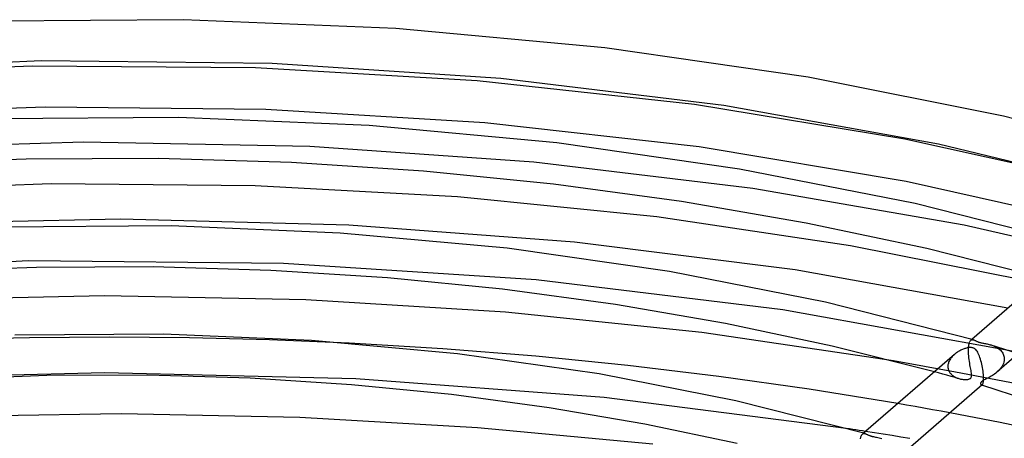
# Model space of a CAD drawing. Header units: millimetres. Extents: x -374 to 374, y -188 to 321.
# Tile 80 of 112: x -9 to 87, y 280 to 321. Entities that reach past the tile are written whole.
import ezdxf

# ---------------------------------------------------------------- set-up
doc = ezdxf.new("R2010")
doc.units = ezdxf.units.MM
doc.layers.add('HIDDEN', color=7, linetype='Continuous')
doc.layers.add('THICK', color=7, linetype='Continuous')

msp = doc.modelspace()

# ---------------------------------------------------------------- linework, layer by layer
at = {"layer": 'HIDDEN'}
for p, q in [((-2.515, 308.83), (-24.41, 308.163)), ((19.41, 308.411), (-2.515, 308.83)), ((41.114, 306.913), (19.41, 308.411)), ((62.343, 304.36), (41.114, 306.913)), ((82.849, 300.799), (62.343, 304.36)), ((102.533, 296.255), (82.849, 300.799)), ((-7.864, 297.319), (-32.476, 296.216)), ((16.861, 297.073), (-7.864, 297.319)), ((41.349, 295.482), (16.861, 297.073)), ((65.25, 292.58), (41.349, 295.482)), ((88.21, 288.434), (65.25, 292.58)), ((-7.771, 289.872), (-15.519, 289.678)), ((-0.005, 289.937), (-7.771, 289.872)), ((7.758, 289.873), (-0.005, 289.937)), ((15.509, 289.679), (7.758, 289.873)), ((23.246, 289.356), (15.509, 289.679)), ((83.284, 289.103), (83.298, 289.202)), ((83.298, 289.202), (83.317, 289.291)), ((83.317, 289.291), (83.338, 289.372)), ((83.338, 289.372), (83.362, 289.442)), ((83.362, 289.442), (83.389, 289.504)), ((83.389, 289.504), (83.419, 289.556)), ((83.419, 289.556), (83.45, 289.599)), ((83.45, 289.599), (83.484, 289.633)), ((83.585, 289.72), (83.484, 289.633)), ((83.484, 289.633), (83.521, 289.66)), ((83.521, 289.66), (83.561, 289.678)), ((83.561, 289.678), (83.603, 289.688)), ((83.603, 289.688), (83.646, 289.691)), ((83.646, 289.691), (83.692, 289.687)), ((83.692, 289.687), (83.739, 289.676)), ((85.372, 289.204), (85.473, 289.173)), ((81.893, 288.255), (81.819, 288.189)), ((83.259, 288.631), (83.261, 288.794)), ((83.263, 288.461), (83.259, 288.631)), ((83.261, 288.808), (83.262, 288.823)), ((83.261, 288.794), (83.261, 288.808)), ((83.262, 288.838), (83.263, 288.852)), ((83.262, 288.823), (83.262, 288.838)), ((83.263, 288.852), (83.264, 288.866)), ((83.273, 288.287), (83.263, 288.461)), ((83.264, 288.881), (83.272, 288.996)), ((83.264, 288.866), (83.264, 288.881)), ((83.272, 288.996), (83.284, 289.103)), ((83.287, 288.11), (83.273, 288.287)), ((85.473, 289.173), (85.575, 289.138)), ((85.575, 289.138), (85.677, 289.099)), ((85.677, 289.099), (85.779, 289.055)), ((85.779, 289.055), (85.879, 289.007)), ((85.879, 289.007), (85.976, 288.955)), ((85.976, 288.955), (86.069, 288.899)), ((88.142, 288.375), (86.015, 286.534)), ((86.069, 288.899), (86.158, 288.838)), ((86.158, 288.838), (86.243, 288.772)), ((86.243, 288.772), (86.322, 288.702)), ((86.322, 288.702), (86.397, 288.628)), ((86.397, 288.628), (86.465, 288.549)), ((86.465, 288.549), (86.526, 288.465)), ((86.526, 288.465), (86.581, 288.377)), ((86.581, 288.377), (86.627, 288.285)), ((86.627, 288.285), (86.665, 288.189)), ((82.008, 286.551), (76.004, 287.623)), ((81.286, 287.32), (81.272, 287.234)), ((81.308, 287.406), (81.286, 287.32)), ((81.335, 287.492), (81.308, 287.406)), ((81.369, 287.577), (81.335, 287.492)), ((81.409, 287.66), (81.369, 287.577)), ((81.454, 287.742), (81.409, 287.66)), ((81.504, 287.821), (81.454, 287.742)), ((81.559, 287.899), (81.504, 287.821)), ((81.618, 287.975), (81.559, 287.899)), ((81.682, 288.049), (81.618, 287.975)), ((81.749, 288.12), (81.682, 288.049)), ((81.819, 288.189), (81.749, 288.12)), ((83.304, 287.934), (83.287, 288.11)), ((83.326, 287.759), (83.304, 287.934)), ((83.35, 287.587), (83.326, 287.759)), ((83.376, 287.418), (83.35, 287.587)), ((83.403, 287.256), (83.376, 287.418)), ((86.642, 287.379), (86.584, 287.245)), ((86.685, 287.516), (86.642, 287.379)), ((86.665, 288.189), (86.694, 288.089)), ((86.713, 287.655), (86.685, 287.516)), ((86.694, 288.089), (86.714, 287.986)), ((86.725, 287.794), (86.713, 287.655)), ((86.714, 287.986), (86.724, 287.882)), ((86.724, 287.882), (86.725, 287.867)), ((86.725, 287.867), (86.725, 287.853)), ((86.725, 287.853), (86.725, 287.838)), ((86.725, 287.838), (86.725, 287.823)), ((86.725, 287.823), (86.725, 287.808)), ((86.725, 287.808), (86.725, 287.794)), ((-0.473, 286.486), (-24.808, 285.848)), ((23.87, 285.896), (-0.473, 286.486)), ((80.36, 286.468), (79.957, 286.578)), ((80.763, 286.357), (80.36, 286.468)), ((81.165, 286.245), (80.763, 286.357)), ((81.264, 287.149), (81.263, 287.134)), ((81.263, 287.134), (81.263, 287.12)), ((81.263, 287.12), (81.263, 287.106)), ((81.263, 287.106), (81.263, 287.092)), ((81.263, 287.092), (81.263, 287.078)), ((81.263, 287.078), (81.263, 287.064)), ((81.263, 287.064), (81.269, 286.984)), ((81.272, 287.234), (81.264, 287.149)), ((81.269, 286.984), (81.28, 286.906)), ((81.28, 286.906), (81.298, 286.83)), ((81.298, 286.83), (81.321, 286.756)), ((81.321, 286.756), (81.35, 286.684)), ((81.35, 286.684), (81.384, 286.614)), ((81.384, 286.614), (81.423, 286.547)), ((81.423, 286.547), (81.467, 286.482)), ((81.467, 286.482), (81.515, 286.421)), ((81.515, 286.421), (81.568, 286.362)), ((81.568, 286.362), (81.624, 286.307)), ((87.96, 285.396), (82.008, 286.551)), ((83.43, 287.101), (83.403, 287.256)), ((83.457, 286.954), (83.43, 287.101)), ((83.483, 286.815), (83.457, 286.954)), ((83.507, 286.686), (83.483, 286.815)), ((83.528, 286.566), (83.507, 286.686)), ((83.545, 286.455), (83.528, 286.566)), ((83.557, 286.353), (83.545, 286.455)), ((83.563, 286.261), (83.557, 286.353)), ((85.797, 286.36), (85.688, 286.283)), ((85.905, 286.443), (85.797, 286.36)), ((86.011, 286.53), (85.905, 286.443)), ((86.127, 286.635), (86.011, 286.53)), ((86.237, 286.747), (86.127, 286.635)), ((86.338, 286.864), (86.237, 286.747)), ((86.431, 286.986), (86.338, 286.864)), ((86.513, 287.113), (86.431, 286.986)), ((86.584, 287.245), (86.513, 287.113)), ((47.932, 284.087), (23.87, 285.896)), ((81.566, 286.133), (81.165, 286.245)), ((81.967, 286.021), (81.566, 286.133)), ((81.624, 286.307), (81.683, 286.254)), ((81.683, 286.254), (81.746, 286.205)), ((81.746, 286.205), (81.812, 286.158)), ((81.812, 286.158), (81.881, 286.115)), ((81.881, 286.115), (81.952, 286.074)), ((81.952, 286.074), (82.025, 286.037)), ((82.367, 285.907), (81.967, 286.021)), ((82.025, 286.037), (82.101, 286.002)), ((82.101, 286.002), (82.178, 285.97)), ((82.178, 285.97), (82.257, 285.942)), ((82.257, 285.942), (82.337, 285.916)), ((82.337, 285.916), (82.418, 285.894)), ((82.418, 285.894), (82.497, 285.875)), ((82.497, 285.875), (82.576, 285.859)), ((82.576, 285.859), (82.653, 285.846)), ((82.653, 285.846), (82.729, 285.835)), ((82.729, 285.835), (82.803, 285.828)), ((82.803, 285.828), (82.875, 285.823)), ((82.875, 285.823), (82.944, 285.821)), ((82.944, 285.821), (83.011, 285.822)), ((83.011, 285.822), (83.074, 285.825)), ((83.074, 285.825), (83.134, 285.83)), ((83.134, 285.83), (83.194, 285.838)), ((83.194, 285.838), (83.252, 285.85)), ((83.252, 285.85), (83.308, 285.865)), ((83.308, 285.865), (83.361, 285.885)), ((83.361, 285.885), (83.409, 285.909)), ((83.409, 285.909), (83.45, 285.937)), ((83.45, 285.937), (83.484, 285.969)), ((83.484, 285.969), (83.512, 286.006)), ((83.512, 286.006), (83.534, 286.05)), ((83.534, 286.05), (83.551, 286.106)), ((83.551, 286.106), (83.561, 286.177)), ((83.561, 286.177), (83.563, 286.261)), ((84.44, 285.483), (84.435, 285.45)), ((84.435, 285.45), (84.436, 285.417)), ((84.436, 285.417), (84.442, 285.385)), ((84.45, 285.514), (84.44, 285.483)), ((84.442, 285.385), (84.452, 285.356)), ((84.463, 285.542), (84.45, 285.514)), ((84.479, 285.567), (84.463, 285.542)), ((84.499, 285.591), (84.479, 285.567)), ((84.522, 285.615), (84.499, 285.591)), ((84.55, 285.64), (84.522, 285.615)), ((84.582, 285.665), (84.55, 285.64)), ((84.62, 285.691), (84.582, 285.665)), ((84.666, 285.72), (84.62, 285.691)), ((84.723, 285.752), (84.666, 285.72)), ((84.79, 285.788), (84.723, 285.752)), ((84.87, 285.828), (84.79, 285.788)), ((84.957, 285.872), (84.87, 285.828)), ((85.051, 285.919), (84.957, 285.872)), ((85.15, 285.969), (85.051, 285.919)), ((85.253, 286.023), (85.15, 285.969)), ((85.359, 286.081), (85.253, 286.023)), ((85.468, 286.144), (85.359, 286.081)), ((85.578, 286.211), (85.468, 286.144)), ((85.688, 286.283), (85.578, 286.211)), ((84.452, 285.356), (84.466, 285.331)), ((84.466, 285.331), (84.483, 285.31)), ((84.483, 285.31), (84.502, 285.295)), ((84.502, 285.295), (84.523, 285.285)), ((84.523, 285.285), (84.535, 285.283)), ((84.529, 285.283), (84.523, 285.285)), ((84.535, 285.281), (84.529, 285.283)), ((84.535, 285.283), (84.547, 285.282)), ((84.542, 285.28), (84.535, 285.281)), ((84.548, 285.278), (84.542, 285.28)), ((84.547, 285.282), (84.559, 285.284)), ((84.555, 285.276), (84.548, 285.278)), ((84.561, 285.274), (84.555, 285.276)), ((84.559, 285.284), (84.571, 285.288)), ((84.571, 285.288), (84.583, 285.295)), ((84.583, 285.295), (84.596, 285.304)), ((71.42, 281.091), (47.932, 284.087)), ((77.243, 283.348), (76.398, 283.496)), ((78.087, 283.199), (77.243, 283.348)), ((78.931, 283.048), (78.087, 283.199)), ((79.773, 282.895), (78.931, 283.048)), ((80.615, 282.741), (79.773, 282.895)), ((81.456, 282.585), (80.615, 282.741)), ((73.084, 280.626), (72.983, 280.539)), ((73.05, 280.581), (73.085, 280.592)), ((73.085, 280.592), (73.122, 280.597)), ((73.122, 280.597), (73.16, 280.597)), ((73.16, 280.597), (73.199, 280.592)), ((73.199, 280.592), (73.239, 280.582)), ((74.144, 280.662), (73.284, 280.799)), ((75.002, 280.523), (74.144, 280.662)), ((72.79, 280.06), (72.804, 280.14)), ((72.804, 280.14), (72.82, 280.213)), ((72.82, 280.213), (72.838, 280.279)), ((72.838, 280.279), (72.858, 280.339)), ((72.858, 280.339), (72.88, 280.392)), ((72.88, 280.392), (72.904, 280.438)), ((72.904, 280.438), (72.929, 280.478)), ((72.929, 280.478), (72.956, 280.512)), ((72.956, 280.512), (72.985, 280.54)), ((72.985, 280.54), (73.017, 280.563)), ((73.017, 280.563), (73.05, 280.581)), ((75.858, 280.382), (75.002, 280.523)), ((76.713, 280.24), (75.858, 280.382)), ((77.565, 280.097), (76.713, 280.24))]:
    msp.add_line(p, q, dxfattribs=at)
at = {"layer": 'THICK'}
for p, q in [((7.172, 320.713), (-13.486, 320.557)), ((27.747, 319.849), (7.172, 320.713)), ((48.009, 317.98), (27.747, 319.849)), ((67.717, 315.138), (48.009, 317.98)), ((-7.502, 316.222), (-29.075, 315.299)), ((-6.601, 316.722), (-28.881, 315.762)), ((14.158, 316.054), (-7.502, 316.222)), ((15.771, 316.473), (-6.601, 316.722)), ((35.65, 314.798), (14.158, 316.054)), ((37.926, 315.022), (15.771, 316.473)), ((59.553, 312.398), (37.926, 315.022)), ((86.64, 311.374), (67.717, 315.138)), ((56.717, 312.475), (35.65, 314.798)), ((-6.237, 312.242), (-27.56, 311.392)), ((15.159, 312.018), (-6.237, 312.242)), ((77.102, 309.129), (56.717, 312.475)), ((80.34, 308.659), (59.553, 312.398)), ((6.682, 311.216), (-11.872, 311.089)), ((25.161, 310.438), (6.682, 311.216)), ((36.373, 310.722), (15.159, 312.018)), ((104.555, 306.762), (86.64, 311.374)), ((43.364, 308.767), (25.161, 310.438)), ((57.149, 308.378), (36.373, 310.722)), ((61.077, 306.233), (43.364, 308.767)), ((77.229, 305.03), (57.149, 308.378)), ((96.655, 304.796), (77.102, 309.129)), ((99.962, 303.903), (80.34, 308.659)), ((-8.074, 307.188), (-20.799, 306.697)), ((4.728, 307.244), (-8.074, 307.188)), ((17.639, 306.86), (4.728, 307.244)), ((30.43, 306.035), (17.639, 306.86)), ((43.044, 304.777), (30.43, 306.035)), ((78.101, 302.879), (61.077, 306.233)), ((-5.645, 304.801), (-25.356, 304.103)), ((14.119, 304.61), (-5.645, 304.801)), ((33.745, 303.533), (14.119, 304.61)), ((55.44, 303.094), (43.044, 304.777)), ((96.329, 300.757), (77.229, 305.03)), ((53.047, 301.584), (33.745, 303.533)), ((67.529, 301), (55.44, 303.094)), ((94.239, 298.769), (78.101, 302.879)), ((1.059, 301.386), (-21.084, 300.899)), ((5.961, 300.722), (-10.518, 300.611)), ((23.191, 300.797), (1.059, 301.386)), ((22.373, 300.031), (5.961, 300.722)), ((45.072, 299.14), (23.191, 300.797)), ((71.832, 298.794), (53.047, 301.584)), ((79.234, 298.516), (67.529, 301)), ((38.54, 298.548), (22.373, 300.031)), ((66.452, 296.444), (45.072, 299.14)), ((89.918, 295.205), (71.832, 298.794)), ((54.275, 296.299), (38.54, 298.548)), ((90.46, 295.674), (79.234, 298.516)), ((92.391, 297.347), (83.585, 289.72)), ((-7.072, 296.699), (-18.301, 296.271)), ((4.227, 296.747), (-7.072, 296.699)), ((15.638, 296.407), (4.227, 296.747)), ((26.941, 295.68), (15.638, 296.407)), ((69.399, 293.323), (54.275, 296.299)), ((87.088, 292.754), (66.452, 296.444)), ((38.091, 294.573), (26.941, 295.68)), ((49.036, 293.093), (38.091, 294.573)), ((-0.47, 293.937), (-19.97, 293.512)), ((19.035, 293.551), (-0.47, 293.937)), ((38.384, 292.359), (19.035, 293.551)), ((59.707, 291.254), (49.036, 293.093)), ((83.739, 289.676), (69.399, 293.323)), ((57.424, 290.375), (38.384, 292.359)), ((70.042, 289.073), (59.707, 291.254)), ((5.24, 290.228), (-9.163, 290.132)), ((19.585, 289.624), (5.24, 290.228)), ((76.004, 287.623), (57.424, 290.375)), ((33.717, 288.329), (19.585, 289.624)), ((32.303, 288.812), (23.246, 289.356)), ((83.739, 289.676), (83.784, 289.661)), ((83.784, 289.661), (83.829, 289.642)), ((83.829, 289.642), (83.876, 289.621)), ((83.876, 289.621), (83.925, 289.597)), ((83.925, 289.597), (83.975, 289.572)), ((83.975, 289.572), (84.027, 289.547)), ((84.027, 289.547), (84.081, 289.522)), ((84.081, 289.522), (84.134, 289.498)), ((84.134, 289.498), (84.187, 289.478)), ((84.187, 289.478), (84.24, 289.459)), ((84.24, 289.459), (84.294, 289.442)), ((84.294, 289.442), (84.352, 289.425)), ((84.352, 289.425), (84.414, 289.41)), ((84.414, 289.41), (84.482, 289.394)), ((84.482, 289.394), (84.558, 289.379)), ((84.558, 289.379), (84.643, 289.363)), ((84.643, 289.363), (84.732, 289.346)), ((84.732, 289.346), (84.821, 289.33)), ((84.821, 289.33), (84.91, 289.313)), ((84.91, 289.313), (84.997, 289.296)), ((84.997, 289.296), (85.087, 289.277)), ((85.087, 289.277), (85.18, 289.255)), ((85.18, 289.255), (85.275, 289.231)), ((85.275, 289.231), (85.372, 289.204)), ((98.104, 285.089), (85.373, 289.204)), ((41.313, 288.091), (32.303, 288.812)), ((47.472, 286.365), (33.717, 288.329)), ((79.957, 286.578), (70.042, 289.073)), ((81.891, 288.253), (73.084, 280.626)), ((81.964, 288.314), (81.893, 288.255)), ((82.037, 288.371), (81.964, 288.314)), ((82.113, 288.426), (82.037, 288.371)), ((82.19, 288.478), (82.113, 288.426)), ((82.269, 288.528), (82.19, 288.478)), ((82.35, 288.575), (82.269, 288.528)), ((82.431, 288.62), (82.35, 288.575)), ((82.513, 288.662), (82.431, 288.62)), ((82.594, 288.7), (82.513, 288.662)), ((82.674, 288.736), (82.594, 288.7)), ((82.753, 288.768), (82.674, 288.736)), ((82.831, 288.797), (82.753, 288.768)), ((82.907, 288.823), (82.831, 288.797)), ((82.982, 288.846), (82.907, 288.823)), ((83.054, 288.866), (82.982, 288.846)), ((83.124, 288.883), (83.054, 288.866)), ((83.195, 288.897), (83.124, 288.883)), ((83.266, 288.909), (83.195, 288.897)), ((83.337, 288.918), (83.266, 288.909)), ((83.408, 288.923), (83.337, 288.918)), ((83.478, 288.924), (83.408, 288.923)), ((83.546, 288.921), (83.478, 288.924)), ((83.612, 288.913), (83.546, 288.921)), ((83.676, 288.899), (83.612, 288.913)), ((83.736, 288.88), (83.676, 288.899)), ((83.791, 288.855), (83.736, 288.88)), ((83.846, 288.824), (83.791, 288.855)), ((83.905, 288.781), (83.846, 288.824)), ((83.967, 288.723), (83.905, 288.781)), ((84.031, 288.65), (83.967, 288.723)), ((84.092, 288.564), (84.031, 288.65)), ((84.152, 288.466), (84.092, 288.564)), ((84.209, 288.356), (84.152, 288.466)), ((84.265, 288.234), (84.209, 288.356)), ((84.318, 288.102), (84.265, 288.234)), ((50.246, 287.196), (41.313, 288.091)), ((84.371, 287.959), (84.318, 288.102)), ((84.42, 287.808), (84.371, 287.959)), ((84.467, 287.652), (84.42, 287.808)), ((84.511, 287.49), (84.467, 287.652)), ((84.552, 287.324), (84.511, 287.49)), ((84.589, 287.155), (84.552, 287.324)), ((60.696, 283.767), (47.472, 286.365)), ((59.072, 286.13), (50.246, 287.196)), ((84.623, 286.984), (84.589, 287.155)), ((84.652, 286.811), (84.623, 286.984)), ((84.678, 286.639), (84.652, 286.811)), ((84.698, 286.47), (84.678, 286.639)), ((84.714, 286.306), (84.698, 286.47)), ((-6.071, 286.211), (-15.803, 285.845)), ((3.726, 286.25), (-6.071, 286.211)), ((13.637, 285.955), (3.726, 286.25)), ((23.452, 285.326), (13.637, 285.955)), ((67.813, 284.893), (59.072, 286.13)), ((84.619, 285.329), (84.641, 285.364)), ((84.641, 285.364), (84.662, 285.411)), ((84.662, 285.411), (84.68, 285.469)), ((84.68, 285.469), (84.696, 285.538)), ((84.696, 285.538), (84.71, 285.62)), ((84.71, 285.62), (84.72, 285.714)), ((84.724, 286.15), (84.714, 286.306)), ((84.72, 285.714), (84.727, 285.819)), ((84.725, 286.135), (84.724, 286.15)), ((84.725, 286.121), (84.725, 286.135)), ((84.726, 286.106), (84.725, 286.121)), ((84.726, 286.092), (84.726, 286.106)), ((84.727, 286.078), (84.726, 286.092)), ((84.727, 286.064), (84.727, 286.078)), ((84.729, 285.936), (84.727, 286.064)), ((84.727, 285.819), (84.729, 285.936)), ((33.138, 284.369), (23.452, 285.326)), ((76.398, 283.496), (67.813, 284.893)), ((84.596, 285.304), (77.638, 279.279)), ((96.537, 281.4), (84.561, 285.274)), ((84.596, 285.304), (84.619, 285.329)), ((42.631, 283.092), (33.138, 284.369)), ((73.239, 280.583), (60.696, 283.767)), ((51.882, 281.509), (42.631, 283.092)), ((86.317, 281.646), (81.456, 282.585)), ((1.131, 282.485), (-16.2, 282.213)), ((18.454, 282.131), (1.131, 282.485)), ((35.659, 281.153), (18.454, 282.131)), ((91.118, 280.658), (86.317, 281.646)), ((52.657, 279.56), (35.659, 281.153)), ((60.847, 279.63), (51.882, 281.509)), ((71.731, 281.043), (71.42, 281.091)), ((72.042, 280.995), (71.731, 281.043)), ((72.353, 280.946), (72.042, 280.995)), ((72.664, 280.897), (72.353, 280.946)), ((72.974, 280.848), (72.664, 280.897)), ((73.284, 280.799), (72.974, 280.848)), ((73.239, 280.582), (73.276, 280.57)), ((73.276, 280.57), (73.313, 280.556)), ((73.313, 280.556), (73.352, 280.539)), ((73.352, 280.539), (73.391, 280.52)), ((73.391, 280.52), (73.432, 280.5)), ((73.432, 280.5), (73.474, 280.479)), ((73.474, 280.479), (73.517, 280.458)), ((73.517, 280.458), (73.561, 280.437)), ((73.561, 280.437), (73.606, 280.417)), ((73.606, 280.417), (73.65, 280.399)), ((73.65, 280.399), (73.694, 280.382)), ((73.694, 280.382), (73.738, 280.366)), ((73.738, 280.366), (73.783, 280.352)), ((73.783, 280.352), (73.83, 280.338)), ((73.83, 280.338), (73.878, 280.325)), ((73.878, 280.325), (73.929, 280.313)), ((73.929, 280.313), (73.987, 280.3)), ((73.987, 280.3), (74.058, 280.286)), ((74.058, 280.286), (74.143, 280.269)), ((74.143, 280.269), (74.244, 280.251)), ((74.244, 280.251), (74.36, 280.229)), ((74.36, 280.229), (74.482, 280.206)), ((74.482, 280.206), (74.609, 280.178)), ((74.609, 280.178), (74.74, 280.147)), ((74.74, 280.147), (74.874, 280.11))]:
    msp.add_line(p, q, dxfattribs=at)

doc.saveas('drawing.dxf')
